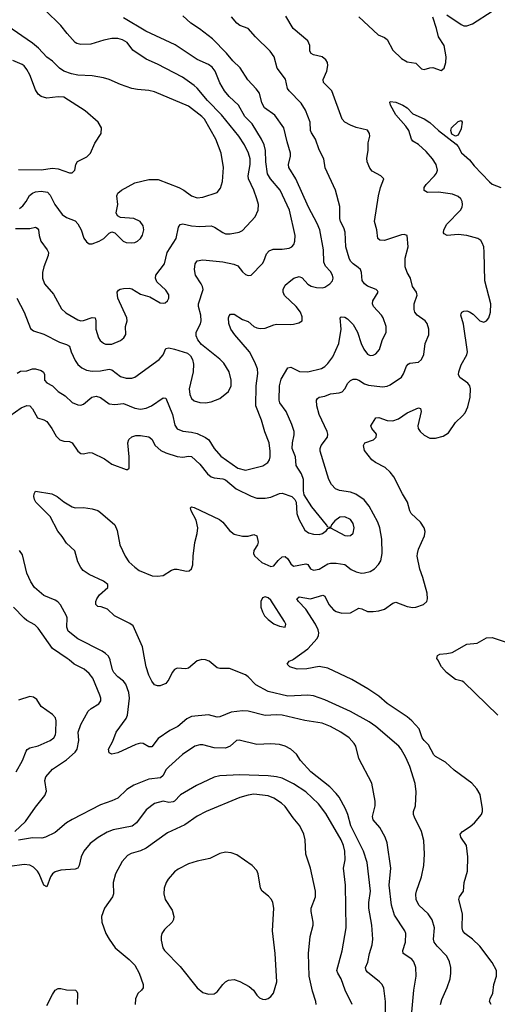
# Model space of a CAD drawing. Header units: inches. Extents: x 884691 to 1028259, y 526745 to 653629.
# Tile 190 of 241: x 980800 to 984165, y 617571 to 624512. Entities that reach past the tile are written whole.
import ezdxf

# ---------------------------------------------------------------- set-up
doc = ezdxf.new("R2010")
doc.units = ezdxf.units.IN
doc.header["$MEASUREMENT"] = 0
doc.layers.add('A9681', color=7, linetype='Continuous')
doc.layers.add('A9682', color=7, linetype='Continuous')

msp = doc.modelspace()

# ---------------------------------------------------------------- linework, layer by layer
at = {"layer": 'A9681', "color": 6}
for points, elevation in [([(980764.6, 618790), (980840.7, 618859.3), (980910, 618959.9), (980977.7, 619042.3), (980987.4, 619072.6), (980977.3, 619150), (980984.8, 619175.2), (981031.7, 619230), (981130, 619295), (981190.8, 619349.1), (981204.2, 619370), (981215.3, 619430), (981212.5, 619490), (981230, 619544.6), (981282.7, 619637.3), (981303.7, 619656.3), (981357.8, 619690), (981370.9, 619710), (981370.2, 619730), (981363.4, 619750), (981313.9, 619870), (981290, 619903), (981254.8, 619934.8), (981183.9, 619970), (981147.3, 620000)], 2600), ([(983559.7, 617490), (983576, 617670), (983593.3, 617770), (983592, 617830), (983577.7, 617870), (983562.8, 617890), (983501, 617930), (983500.5, 617950), (983519.4, 618010), (983521.1, 618070), (983514.5, 618090), (983440.6, 618200.6), (983419.8, 618270), (983403, 618410), (983414.1, 618530), (983390.2, 618710.2), (983376, 618750), (983338.4, 618818.4), (983290, 618872.1), (983285.1, 618894.9), (983303.6, 618970), (983304, 619004), (983281.7, 619130), (983190, 619304.9), (983167.5, 619390), (983157.2, 619410), (983120.4, 619450), (983061.9, 619490), (982990, 619529.6), (982930, 619552.2), (982810, 619571.4), (982650, 619608.7), (982610, 619611.3), (982530, 619607.3), (982410, 619636.6), (982370, 619639), (982290, 619630), (982210, 619597.2), (982190, 619595.2), (982130, 619612), (982010, 619601.2), (981976.7, 619583.3), (981914.9, 619530), (981858.7, 619501.3), (981775.5, 619444.5), (981730, 619386.1), (981710, 619385.8), (981670.1, 619410.1), (981650, 619412), (981618.1, 619401.9), (981490, 619344.1), (981450, 619335.7), (981430, 619343.6), (981425.5, 619370), (981454.8, 619425.2), (981479.8, 619490), (981550, 619587), (981559.9, 619610), (981573.6, 619730), (981568.8, 619770), (981548.2, 619828.2), (981530.9, 619850), (981490, 619880.7), (981464, 619910), (981453.3, 619930), (981437.8, 619997.8), (981436.7, 620000)], 2500), ([(982075.3, 620000), (982050, 619991.6), (981990, 619940.4), (981970, 619935.2), (981910, 619941.5), (981890, 619931.5), (981873.5, 619910), (981850, 619861.7), (981830, 619832.6), (981790, 619816.2), (981770, 619816.2), (981750, 619823.4), (981730, 619849.5), (981710, 619890.4), (981690.8, 619950), (981681.5, 620000)], 2400), ([(983764.3, 617570), (983773.7, 617606.3), (983812.3, 617690), (983832.8, 617750), (983838.8, 617790), (983837.3, 617830), (983828.3, 617870), (983809.2, 617910), (983740.6, 617980.6), (983721.4, 618010), (983716.3, 618030), (983722.6, 618110), (983707.1, 618167.1), (983679, 618210), (983613, 618270), (983594.1, 618310), (983592.1, 618347.9), (983596.2, 618370), (983630, 618470.2), (983646.8, 618550), (983651.9, 618630), (983646.5, 618726.5), (983631.4, 618790), (983581.5, 618890), (983575.7, 618910), (983575.5, 618930), (983589.2, 618970.8), (983592.7, 619070), (983587.5, 619127.5), (983548.6, 619248.6), (983520.3, 619310), (983487.6, 619370), (983470.6, 619390), (983309.7, 619529.7), (983262.4, 619562.4), (983130, 619635.5), (982950, 619717.1), (982870, 619744.8), (982829.6, 619749.6), (982690, 619744.5), (982550, 619775.3), (982463.5, 619823.5), (982410, 619880.6), (982390, 619894.3), (982277.8, 619937.8), (982210, 619937.6), (982190, 619942), (982135.2, 619990), (982110, 619999.9)], 2400), ([(984121.2, 617570), (984110.5, 617590), (984114.5, 617610), (984133.7, 617650), (984140.8, 617710), (984160.5, 617770), (984160.1, 617810), (984130, 617867.1), (984041.2, 617981.2), (983989.5, 618029.5), (983936.8, 618070), (983922.8, 618090), (983917.8, 618110), (983919.5, 618210), (983893, 618310), (983899.4, 618330), (983926.3, 618370), (983931.5, 618430), (983955.3, 618510), (983957.9, 618610), (983947.8, 618690), (983908, 618750), (983903.2, 618770), (983919.1, 618790), (983975.1, 618824.9), (984005.4, 618850), (984053.9, 618910), (984060.9, 618930), (984061.4, 618950), (984043.9, 619050), (984021.9, 619090), (983984.9, 619130), (983861.7, 619221.7), (983799.2, 619279.2), (983730, 619318.2), (983718.6, 619330), (983679.7, 619399.7), (983648.8, 619430), (983635.8, 619450), (983613.6, 619513.6), (983562.6, 619570), (983530, 619597.8), (983390, 619692.6), (983330, 619742.5), (983254, 619794), (983140.6, 619860.6), (982970, 619941.9), (982910, 619951.8), (982824, 619936), (982753.9, 619933.9), (982703.2, 619950), (982683.4, 619970), (982699.3, 619990), (982722, 620000)], 2300), ([(984169.7, 619610), (983930, 619842), (983917.2, 619850), (983870, 619860.8), (983807.7, 619910), (983772.1, 619950), (983745, 620000)], 2200), ([(980774.5, 619210), (980819.9, 619290), (980844.1, 619355.9), (980852.4, 619367.6), (980870, 619379.3), (980930, 619393.8), (981015, 619430), (981040.1, 619450), (981051.1, 619470), (981053.7, 619490), (981057.4, 619570), (981050.7, 619590.7), (981030, 619613.3), (980950, 619669.7), (980919.6, 619719.5), (980896.8, 619736.8), (980870, 619741.4), (980790, 619715)], 2700), ([(983376.6, 617510), (983376.7, 617590), (983365.2, 617685.2), (983353.3, 617710), (983335.9, 617730), (983250, 617798.8), (983241.4, 617810), (983237.3, 617830), (983251.8, 617868.2), (983264.1, 617930), (983283.1, 617990), (983288.3, 618030), (983281.3, 618130), (983260.7, 618250), (983260.4, 618290), (983270.9, 618370), (983247.3, 618570), (983221.2, 618650), (983134, 618830), (983112, 618910), (983096.2, 618950), (983050.9, 619030.9), (983030, 619058.3), (982984.5, 619104.5), (982852, 619210), (982779, 619290), (982750, 619334.6), (982710, 619370.7), (982670, 619392.1), (982630, 619403), (982570, 619408.1), (982470, 619402), (982346.9, 619433.1), (982327.8, 619430), (982283.6, 619390), (982250, 619375.8), (982170, 619380.3), (982090, 619401.1), (982070, 619401.1), (982034, 619390), (981947.7, 619332.3), (981850, 619244.2), (981830, 619224.5), (981810, 619183.9), (981792.8, 619167.2), (981710, 619157.8), (981603.9, 619116.1), (981554, 619086), (981490, 619024.9), (981450, 619005), (981370, 618978.3), (981170, 618875.2), (981128.2, 618850), (981050, 618782.2), (980982.1, 618750), (980956.5, 618743.5), (980890, 618745.6), (980790, 618728.5)], 2600), ([(983142.9, 617570), (983092.4, 617670), (983065.6, 617750), (983041.5, 617790), (983035.1, 617810), (983072.3, 617947.7), (983099.6, 618110), (983096.6, 618410), (983081.3, 618530), (983092.8, 618590), (983089.8, 618650), (983080.3, 618690), (983064.4, 618730), (982956.1, 618916.1), (982905.1, 618985.1), (982817, 619070), (982730, 619124.5), (982650, 619164.3), (982610, 619175.9), (982550, 619181.9), (982351.2, 619188.8), (982210, 619180.9), (982170, 619171.4), (982046.1, 619113.9), (981933.2, 619046.8), (981890, 619002.5), (981881.3, 618998.7), (981850, 618994.5), (981810, 619002.3), (981750, 618987.6), (981690, 618941.7), (981621.7, 618850), (981593.2, 618826.8), (981457.8, 618802.2), (981415.8, 618784.2), (981352.3, 618747.7), (981295.7, 618704.3), (981251.3, 618650), (981232.8, 618610), (981219.3, 618550), (981208.3, 618531.7), (981190, 618523.4), (981090, 618516.1), (981050, 618504.7), (981030, 618489.9), (981016.8, 618470), (980990, 618398.7), (980970, 618411.8), (980937.8, 618490), (980924.5, 618510), (980897.3, 618537.3), (980870, 618551.7), (980830, 618556.3), (980730, 618543.5)], 2700), ([(982887.9, 617570), (982886.6, 617590), (982863.9, 617663.9), (982839.5, 617770), (982834.2, 617930), (982847.5, 618050), (982867.4, 618130), (982868.2, 618150), (982853.8, 618226.2), (982853.9, 618250), (982884, 618330), (982885.2, 618370), (982849.2, 618530), (982816.7, 618630), (982810.3, 618730), (982801.5, 618770), (982774.1, 618830), (982726.4, 618886.4), (982670, 618964.6), (982645.2, 618990), (982590, 619024.9), (982550, 619040.7), (982450, 619052.2), (982410, 619046.2), (982350, 619028.2), (982114.1, 618930), (982050, 618896.9), (981963.6, 618836.4), (981840.5, 618779.5), (981690, 618672.3), (981650, 618654.3), (981585.2, 618634.8), (981559.9, 618620.1), (981522.1, 618577.9), (981474.4, 618490), (981458, 618430), (981459.9, 618350), (981454.5, 618330), (981396.7, 618250), (981374.9, 618190), (981379.4, 618150), (981391.3, 618110), (981406.9, 618070), (981429.6, 618029.6), (981471.8, 617970), (981570, 617888.1), (981610, 617846.2), (981642.6, 617790), (981669.5, 617710.5), (981670, 617687.3), (981659, 617670), (981633.1, 617646.9), (981615.3, 617610), (981612.9, 617570)], 2800), ([(980990, 617562.7), (981030, 617641.5), (981050, 617671.4), (981070, 617683.1), (981090, 617682.8), (981130, 617672.6), (981192, 617672), (981202.2, 617662.2), (981206.2, 617650), (981205, 617570)], 2700)]:
    msp.add_lwpolyline(points, dxfattribs=dict(at, elevation=elevation))
at = {"layer": 'A9681', "color": 6, "elevation": 2900}
msp.add_lwpolyline([(982250, 618644.1), (982210, 618635.2), (982140.1, 618599.9), (982050, 618581.3), (981990, 618562.3), (981915.3, 618524.7), (981890, 618506), (981846.7, 618453.3), (981831.5, 618430), (981817.2, 618390), (981814.7, 618350), (981824.2, 618310), (981875.1, 618235.1), (981885.7, 618190), (981884.5, 618170), (981874.8, 618150), (981820.7, 618099.3), (981801.2, 618070), (981795.8, 618050), (981796, 618024), (981808.8, 617970), (981819.9, 617950), (981930, 617838), (982050, 617688.2), (982090, 617655.5), (982130, 617643.3), (982170, 617645.7), (982190, 617659), (982230, 617711.3), (982249.9, 617730.1), (982270, 617741), (982310, 617746.1), (982350, 617732.9), (982416.2, 617696.2), (982447.6, 617670), (982470, 617636.6), (982490, 617616.8), (982510, 617607), (982530, 617605.3), (982550, 617612.1), (982570, 617626.1), (982588.1, 617650), (982610.5, 617730), (982600.2, 617930), (982580.5, 618090), (982590.9, 618250), (982582.6, 618290), (982573.1, 618310), (982553.7, 618333.7), (982509.1, 618370), (982497, 618390), (982479.1, 618490), (982470, 618515.3), (982438.6, 618550), (982330, 618624.5), (982290, 618639.1)], close=True, dxfattribs=at)
at = {"layer": 'A9682', "color": 6}
for points, elevation in [([(980770, 623040.9), (980870, 623039.3), (980910, 623050.3), (980923, 623043), (980931.8, 623030), (980936.1, 622990), (980948.4, 622950), (980993.8, 622890), (981001.5, 622870), (981000.9, 622850), (980969, 622770), (980959.6, 622730), (980959.9, 622690), (980974.8, 622650), (981037.5, 622577.5), (981093.7, 622473.7), (981125.3, 622445.3), (981210, 622396.3), (981230, 622389.6), (981250, 622390.5), (981310, 622413.1), (981330.6, 622410.6), (981337.2, 622390), (981337.2, 622330), (981354.6, 622270), (981366.3, 622250), (981390, 622230.8), (981405.3, 622225.3), (981450, 622224.5), (981510, 622250.5), (981534.4, 622270), (981546.7, 622293.3), (981545.8, 622350), (981555.9, 622390), (981555, 622410), (981491.3, 622550), (981486.4, 622590), (981495.2, 622604.8), (981507.6, 622612.4), (981530, 622616.5), (981570, 622618.2), (981590, 622614.4), (981650, 622577.5), (981717.7, 622557.7), (981790, 622515.6), (981810, 622512.5), (981823.7, 622516.3), (981840.8, 622530), (981850.2, 622550), (981850, 622571.3), (981830, 622605.2), (981764.8, 622664.8), (981756.5, 622690), (981759.8, 622710), (981819.1, 622790), (981839.7, 622870), (981902.3, 622970), (981919.6, 623050), (981930, 623067.1), (981950, 623072), (982010, 623059.3), (982070, 623054.7), (982150, 623057.8), (982172.2, 623050), (982230, 623010.6), (982250, 623003), (982282, 623002), (982345.8, 623014.2), (982370, 623026.4), (982458.4, 623121.6), (982479.5, 623170), (982481.3, 623210), (982471.8, 623250), (982449.4, 623310), (982412.1, 623390), (982409.4, 623410), (982422.7, 623490), (982422.5, 623530), (982411.8, 623570), (982384.8, 623630), (982342.8, 623690), (982220.9, 623840.9), (982122.2, 623942.2), (982049, 624029), (982028.6, 624048.6), (981946.6, 624106.6), (981770, 624197.9), (981690, 624233.8), (981597.7, 624297.7), (981555.8, 624350), (981523.3, 624370), (981490, 624378.2), (981450, 624378.2), (981391.9, 624368.1), (981300.5, 624339.5), (981230, 624336), (981203.3, 624343.3), (981190, 624351.5), (981133.4, 624413.4), (981090.1, 624470.1), (980980, 624580)], 2800), ([(983810, 624545.6), (983910, 624477.3), (983930, 624469.6), (983950.8, 624469.3), (983990, 624481.7), (984130, 624571.4)], 2400), ([(980690, 621691.1), (980810, 621774.9), (980850, 621793.4), (980870, 621790.5), (980890, 621769.5), (980925, 621705.1), (980970, 621691.1), (980990, 621678.4), (981026.4, 621630), (981055.5, 621575.5), (981082.1, 621550), (981110, 621539.9), (981150, 621538.4), (981170, 621530.1), (981208.2, 621470), (981230, 621454.1), (981250, 621451), (981290, 621460.2), (981310, 621459), (981397.1, 621417.1), (981450, 621378.8), (981550, 621340.8), (981558.9, 621341.1), (981569.9, 621350.2), (981570.4, 621429.6), (981561.9, 621530), (981567.5, 621552.5), (981588.9, 621571.1), (981619.1, 621580.9), (981650, 621581.3), (981710, 621571.9), (981730, 621554), (981753.9, 621510), (981794.2, 621474.2), (981830, 621457.8), (981910, 621432), (981950, 621428.7), (981990, 621435.2), (982010, 621432.6), (982070, 621379.1), (982124, 621310), (982149.2, 621290), (982170, 621281.8), (982230, 621274.3), (982250, 621267.7), (982325.6, 621205.6), (982430, 621153), (982470, 621138.5), (982530, 621138.3), (982570, 621145.5), (982630, 621172.5), (982650, 621173.7), (982716.6, 621150), (982738.7, 621130), (982746.7, 621110), (982753.4, 621030), (982765.8, 620990), (982810, 620914.3), (982834.1, 620894.1), (982870, 620884.6), (982910, 620883), (982932.9, 620890), (982961.7, 620910), (982970, 620925.5), (982990, 620928.8), (983090, 620876.9), (983110, 620872.4), (983130, 620876), (983150, 620893.1), (983157.6, 620930), (983150, 620959.9), (983130, 620987.7), (983090, 621008.3), (983054.6, 621005.4), (983020.1, 620979.9), (982995.9, 620950), (982990, 620932.3), (982970, 620934), (982962, 620950), (982858.5, 621078.5), (982803.3, 621163.3), (982798.6, 621190), (982798.4, 621270), (982784.8, 621310), (982748.2, 621370), (982742.8, 621430), (982720.8, 621490), (982721.2, 621530), (982734.9, 621585.1), (982732.8, 621610), (982718.1, 621658.1), (982678.2, 621750), (982632.6, 621810), (982627.4, 621830), (982629.4, 621930.6), (982642.9, 621977.1), (982690, 622056.8), (982710, 622061.8), (982771.7, 622031.7), (982830, 622028.5), (982926.7, 622053.3), (982950, 622067), (982970, 622087.9), (983005.3, 622134.7), (983048.3, 622230), (983066, 622330), (983057.5, 622410), (983063.8, 622416.2), (983090, 622414.5), (983110, 622403.3), (983150, 622362.7), (983180.9, 622310), (983205.9, 622230), (983224.6, 622190), (983250, 622154.8), (983270, 622144.6), (983290, 622146.7), (983310, 622157.5), (983334, 622186), (983353.3, 622250), (983381.2, 622310), (983383.1, 622350), (983362, 622410), (983349.1, 622430), (983292.7, 622490), (983286.2, 622510), (983288.8, 622531.2), (983326.1, 622590), (983320.5, 622600.5), (983312.7, 622610), (983250, 622634.4), (983229.6, 622650), (983214.1, 622674.1), (983208.6, 622730), (983200.3, 622750), (983185.8, 622765.8), (983148.7, 622790), (983130.8, 622810), (983121.8, 622830), (983098.6, 622910), (983094, 623014), (983084.1, 623044.1), (983059.9, 623090), (983055.2, 623110), (983054.9, 623194.9), (983025.7, 623310), (982952.8, 623467.2), (982943.4, 623530), (982910, 623594.2), (982883.2, 623670), (982854.8, 623714.8), (982849.8, 623730), (982845.6, 623790), (982813.4, 623873.4), (982783.7, 623923.7), (982697.4, 624010), (982686.2, 624026.2), (982672.1, 624092.1), (982613.9, 624170), (982593.2, 624250), (982563.6, 624290), (982462.4, 624390), (982410.2, 624450.2), (982350, 624471.6), (982330, 624487.6), (982291.9, 624531.9)], 2500), ([(980779.1, 622550), (980831.2, 622450), (980874.9, 622334.9), (980897.6, 622317.6), (980970, 622295.1), (981079.5, 622239.5), (981130, 622222.9), (981150, 622210.1), (981162.4, 622170), (981191.2, 622110), (981210, 622081.6), (981237.1, 622057.1), (981270, 622041.2), (981310, 622035.3), (981370, 622036.9), (981430, 622047.3), (981450, 622044.6), (981510, 621997.7), (981550, 621985.5), (981590, 621984.1), (981610, 621992.7), (981782.7, 622117.3), (981809.9, 622150), (981830, 622193.3), (981850, 622198.3), (981890, 622190.3), (981981.4, 622161.4), (982003.3, 622143.3), (982017.2, 622117.2), (982023.8, 622083.8), (982021.8, 622030), (981994.1, 621910), (981998.6, 621870), (982010, 621842.3), (982030, 621826.3), (982070, 621812.7), (982110, 621811.3), (982150, 621818.5), (982210, 621841.1), (982269.9, 621890), (982289.5, 621930), (982290.9, 621970), (982275.9, 622030), (982237.3, 622090), (982210, 622119.2), (982081.4, 622221.4), (982055.6, 622255.6), (982043.2, 622283.2), (982043.1, 622310), (982072.5, 622367.5), (982079.2, 622390), (982076.7, 622430), (982060.3, 622490), (982059.4, 622510), (982091.4, 622610), (982088.8, 622630), (982079, 622650), (982037.6, 622710), (982032.1, 622750), (982036.6, 622790), (982050, 622812.8), (982090, 622819.5), (982230, 622804), (982308.5, 622788.5), (982336, 622776), (982370, 622733.4), (982390, 622716.8), (982410, 622709.2), (982430, 622710.6), (982510, 622793.5), (982521, 622810), (982539.8, 622860.2), (982557.1, 622882.8), (982586.3, 622893.7), (982650, 622895.1), (982697.8, 622902.2), (982716.9, 622910), (982732.4, 622927.6), (982739, 622950), (982740.3, 622990), (982700.7, 623170), (982636, 623310), (982565.9, 623390), (982545, 623425), (982533.1, 623510), (982530.9, 623590), (982521.3, 623630), (982503.5, 623670), (982438, 623778), (982386.3, 623830), (982340.3, 623910), (982275.9, 623970), (982243.5, 624010), (982210, 624067.8), (982177.5, 624150), (982156.4, 624176.4), (982130, 624195.5), (982050, 624231.5), (981895.3, 624335.3), (981689.5, 624430), (981530, 624524.5)], 2700), ([(980780.9, 622019.1), (980804.7, 622035.3), (980850, 622037.2), (980890, 622050.3), (980910, 622050.3), (980950, 622038.9), (980968.2, 622028.2), (980975.3, 622010), (980973.3, 621970), (980990, 621951.9), (981031.2, 621931.2), (981071.7, 621890), (981120.8, 621860.8), (981170, 621813.5), (981210, 621795.9), (981230, 621795.5), (981250, 621802.5), (981308.5, 621851.5), (981337.5, 621857.5), (981368.6, 621848.6), (981430, 621803.7), (981470, 621798.9), (981530, 621806), (981610, 621773.8), (981650, 621765.6), (981690, 621773.9), (981728, 621790), (981810, 621846.1), (981830, 621843.8), (981875.4, 621730), (981893.6, 621653.6), (981910, 621627.8), (981950, 621610.2), (982010, 621604.9), (982050, 621595.5), (982110, 621567.6), (982131.8, 621550), (982169.4, 621489.4), (982216, 621436), (982337.7, 621350), (982390, 621336.6), (982513.4, 621366.6), (982547.6, 621390), (982560.1, 621410), (982565.4, 621430), (982565.1, 621470), (982556.4, 621530), (982526.1, 621606.1), (982504.3, 621690), (982462.6, 621790), (982466.6, 621930), (982477.6, 622017.6), (982475.4, 622050), (982457.3, 622097.3), (982419.1, 622170), (982316.4, 622290), (982288.1, 622330), (982273, 622370), (982271.3, 622410), (982275.2, 622424.8), (982284.4, 622435.6), (982310, 622437.2), (982370, 622399.6), (982410, 622384.8), (982450, 622349.8), (982470, 622339.8), (982494.8, 622334.8), (982530, 622337.2), (982590, 622361.8), (982610, 622364.5), (982710, 622362.1), (982730, 622365.5), (982766.1, 622373.9), (982790, 622388.4), (982790, 622418), (982778.4, 622450), (982746.7, 622490), (982666.7, 622566.7), (982655.8, 622590), (982655.3, 622610), (982670, 622639.7), (982710, 622673.9), (982731.7, 622690), (982770, 622702.7), (982790, 622693.1), (982830, 622648.1), (982854, 622634), (982890, 622624.3), (982930, 622622), (982950, 622627.5), (982985.2, 622650), (983002.7, 622670), (983007.8, 622690), (983004.7, 622710), (982990, 622736.7), (982954.4, 622774.4), (982941.8, 622801.8), (982940.8, 622890), (982914.4, 623030), (982895.8, 623075.8), (982834, 623190), (982744.4, 623390), (982697, 623470), (982693.5, 623490), (982708.9, 623550), (982708.9, 623570), (982684.6, 623650), (982661.2, 623750), (982598.1, 623838.1), (982525.8, 623890), (982506.5, 623926.5), (982490, 623992.8), (982465.5, 624025.5), (982406.7, 624086.7), (982352.6, 624172.6), (982301.6, 624221.6), (982255.9, 624275.9), (982157.6, 624377.6), (982067, 624447), (982006.2, 624486.2), (981950, 624538.9)], 2600), ([(981681.5, 620000), (981664.8, 620090), (981598, 620238), (981575.7, 620255.7), (981468.1, 620310), (981417.5, 620357.5), (981373.6, 620373.6), (981350, 620376.1), (981335.6, 620390), (981335.1, 620410), (981342.1, 620430), (981362.8, 620457.2), (981421.8, 620510), (981420.8, 620530), (981390, 620554.5), (981290, 620600.9), (981247.1, 620630), (981230.8, 620650), (981209.9, 620690), (981187.4, 620767.4), (981130, 620822), (981099.9, 620870), (981067.4, 620907.4), (981013.7, 621010), (980914.2, 621110), (980903.7, 621130), (980900.3, 621150), (980900.4, 621170), (980911.7, 621188.3), (981024.9, 621170), (981063.1, 621150), (981110, 621112.9), (981170, 621078.1), (981190, 621072), (981250, 621074.1), (981310, 621064.9), (981350, 621051.7), (981370, 621038.3), (981470.7, 620950), (981486.7, 620910), (981504.4, 620810), (981542.5, 620730), (981568.5, 620690), (981610, 620652), (981642, 620630), (981732.2, 620592.2), (981770, 620588.1), (981810, 620594.1), (981870, 620631.2), (981890, 620638.8), (981910, 620638.7), (981975.8, 620624.2), (981993.3, 620626.7), (982010, 620640.5), (982019.7, 620670), (982021.5, 620730), (982033.4, 620826.6), (982050.3, 620889.7), (982055.5, 620930), (982043.1, 620983.1), (982008.2, 621050), (982004.2, 621070), (982010, 621077), (982030, 621072.9), (982208.6, 620988.6), (982230.6, 620970.6), (982278.9, 620910), (982310, 620885.6), (982370, 620870.4), (982410, 620872.3), (982450, 620883.4), (982470, 620873), (982479.7, 620830), (982475.4, 620810), (982449.1, 620770), (982446.4, 620750), (982453.1, 620733.1), (982506.7, 620686.6), (982570, 620656.4), (982590, 620661.8), (982620.9, 620699.1), (982650, 620724.4), (982670, 620727.2), (982690, 620712.3), (982710, 620675.4), (982730, 620660.6), (982815.3, 620675.3), (982830.4, 620670.4), (982850, 620641.9), (982870, 620630.6), (982910, 620638.4), (982970, 620675.9), (982990, 620681), (983030, 620681.6), (983090, 620671.7), (983135.5, 620635.5), (983170, 620618.9), (983209.1, 620610.9), (983230, 620611.6), (983270, 620622.1), (983300, 620640), (983328.7, 620671.2), (983343.3, 620696.7), (983355, 620750), (983350.5, 620850.5), (983338.5, 620930), (983323.8, 620970), (983262.4, 621082.4), (983226.4, 621126.4), (983167.8, 621167.8), (983130, 621181.2), (983053.1, 621193.1), (983026, 621206), (982996.1, 621236.1), (982977.4, 621270), (982916.2, 621470), (982916.4, 621490), (982923.8, 621510), (982968.8, 621570), (982971.6, 621590), (982967, 621610), (982909.7, 621730), (982894.5, 621790), (982891.2, 621830), (982897.7, 621842.3), (982909.2, 621850.8), (982950, 621858), (982990, 621874.3), (983050, 621880.7), (983072.3, 621887.7), (983090, 621909), (983112.5, 621950), (983131.3, 621968.7), (983150, 621978.5), (983170, 621977.6), (983190, 621970.2), (983230, 621944.8), (983256.7, 621936.7), (983356.6, 621923.4), (983390, 621927.9), (983410, 621939.1), (983490, 621992.7), (983505, 622015), (983524.4, 622070), (983536.1, 622083.9), (983550, 622090.5), (983610, 622098.8), (983630, 622116), (983647.9, 622152.1), (983657.8, 622230), (983681.8, 622290), (983682.9, 622330), (983671.1, 622370), (983657.8, 622390), (983600.6, 622430), (983585.2, 622450), (983578.7, 622470), (983579.6, 622510), (983600.8, 622570), (983599.2, 622579.2), (983596.9, 622590), (983568.8, 622630), (983553.1, 622690), (983529.9, 622730), (983517, 622770), (983516.9, 622830), (983537, 622910), (983529.8, 622989.8), (983510, 622997.4), (983490, 622994.8), (983370, 622954.3), (983337.3, 622957.3), (983322.8, 622970), (983315.2, 623030), (983299.2, 623090), (983326.9, 623270), (983342.9, 623330), (983366.1, 623390), (983343.6, 623410), (983283.5, 623443.5), (983266.2, 623466.2), (983248.4, 623510), (983245.1, 623534.9), (983254.4, 623590), (983255.5, 623644.5), (983267.1, 623690), (983265.6, 623710), (983250, 623731.9), (983170, 623752.1), (983130, 623768), (983090.4, 623790.4), (983071.3, 623810), (982998.7, 624010), (982940.7, 624070), (982938.4, 624090), (982962.9, 624150), (982970.7, 624190), (982968, 624210), (982957.9, 624230), (982930.1, 624250.1), (982870, 624264.2), (982853.8, 624273.8), (982844.6, 624290), (982843.4, 624330), (982830, 624361.8), (982725.8, 624450), (982675.9, 624535.9)], 2400), ([(983190, 624531.9), (983325.1, 624405.1), (983370, 624385.6), (983390, 624371), (983430, 624297.2), (983490, 624238.3), (983530, 624215.5), (983590, 624204.6), (983630, 624166.3), (983650, 624161.1), (983690, 624173.2), (983710, 624174.3), (983770, 624154.4), (983790.7, 624169.3), (983803, 624210), (983803.9, 624250), (983790.3, 624330), (983750.1, 624390), (983737.6, 624450), (983710.9, 624529.1)], 2400), ([(980798, 623182), (980821.1, 623198.9), (980845.9, 623230), (980868.6, 623271.4), (980890, 623289.8), (980910, 623297.5), (980950, 623302.6), (980994.9, 623294.9), (981015, 623275), (981046.7, 623210), (981099.7, 623139.7), (981130, 623117.3), (981190, 623093.7), (981210, 623072.4), (981233.2, 623030), (981251.7, 622971.7), (981270, 622945), (981290, 622932.9), (981310, 622931.4), (981360.7, 622950), (981391.4, 622970), (981430, 623007.2), (981450, 623017.3), (981470, 623009), (981529, 622950), (981550, 622941.4), (981590, 622937.8), (981610, 622942), (981630, 622950.2), (981651.6, 622970), (981665.9, 622994.1), (981674.3, 623030), (981670, 623058), (981648.8, 623090), (981603.7, 623110), (981510, 623117.2), (981488.9, 623128.9), (981479.2, 623150), (981490.9, 623210), (981484.2, 623270), (981492.2, 623290), (981516.3, 623310), (981610, 623361.9), (981710, 623386.4), (981775.6, 623384.4), (981921.1, 623330), (981955.8, 623310), (982010, 623269.1), (982050, 623256.5), (982090, 623261.1), (982190, 623294.5), (982215, 623325), (982228.9, 623371.1), (982235.4, 623470), (982218.7, 623570), (982182.7, 623670), (982101.9, 623810), (982083.6, 623830), (981990, 623901.2), (981750, 624004.3), (981710, 624013), (981630, 624018.9), (981590, 624026.8), (981510, 624054.3), (981430, 624090.5), (981390, 624101), (981310, 624116.3), (981210, 624120.4), (981165.4, 624130), (981110, 624149.7), (981078.9, 624170), (981030, 624219.4), (980990, 624248.7), (980931.9, 624311.9), (980890, 624347.4), (980710, 624469.9)], 2900), ([(980790, 623454.7), (980950, 623453), (981030, 623464.4), (981070, 623459.9), (981150, 623432.7), (981170, 623431.2), (981187.1, 623450), (981196.1, 623490), (981207.1, 623512.9), (981273.8, 623546.2), (981297.5, 623570), (981330, 623641.6), (981374.5, 623710), (981375.5, 623750), (981353.4, 623790), (981260.7, 623870), (981110, 623965.4), (981070, 623967.7), (980990, 623957.8), (980950, 623970.2), (980930, 623987.6), (980910, 624017), (980870, 624122.9), (980850, 624160.9), (980830, 624185.8), (980815.9, 624196), (980750, 624224.4)], 3000), ([(982722, 620000), (982730, 620003.5), (982830, 620076.4), (982894.9, 620150), (982905.5, 620170), (982907.2, 620190), (982902.4, 620210), (982884.5, 620250), (982816.3, 620356.3), (982764.4, 620410), (982753.5, 620430), (982770, 620444.5), (982850, 620428.9), (982935.7, 620455.7), (982950, 620447.4), (982977.6, 620390), (983010, 620353), (983030, 620339.1), (983070, 620327.9), (983130, 620331.7), (983190, 620363.6), (983210, 620359.5), (983250, 620341.1), (983290, 620339.5), (983330, 620344.5), (983370, 620357.8), (983430, 620398.1), (983450, 620405), (983530, 620374.3), (983570, 620368.2), (983590, 620369.8), (983644.5, 620390), (983667.6, 620410), (983674.5, 620430), (983670.7, 620470), (983640.7, 620580.7), (983619.6, 620639.6), (983601.5, 620730), (983601.9, 620750), (983610, 620778.6), (983652.7, 620872.7), (983655.8, 620904.2), (983648.8, 620930), (983623.2, 620970), (983558.4, 621030), (983548.1, 621050), (983533.4, 621110), (983497.1, 621170), (983436.9, 621290), (983410, 621322.8), (983374.6, 621354.6), (983306.2, 621390), (983280.2, 621410), (983230, 621475.2), (983222.5, 621510), (983232, 621528), (983293.5, 621550), (983311.3, 621570), (983313.5, 621590), (983281.2, 621630), (983274.9, 621650), (983310, 621704.9), (983330, 621708.5), (983390, 621685.6), (983430, 621683.9), (983470, 621699), (983530, 621741.4), (983610, 621776.6), (983623.2, 621770), (983627.7, 621750), (983605.9, 621650), (983608.2, 621630), (983620.8, 621610), (983650, 621583.6), (983690, 621562.5), (983730, 621561.2), (983784.8, 621575.2), (983820.9, 621599.1), (983870, 621672.3), (983920.9, 621719.1), (983938.5, 621741.5), (983957.6, 621782.4), (983974.3, 621850), (983976.4, 621910), (983971.8, 621930), (983956.9, 621950), (983900.2, 621990), (983892.1, 622010), (983893.4, 622030), (983910, 622078.9), (983950.2, 622149.8), (983955, 622170), (983926, 622366), (983908.5, 622430), (983910, 622437.3), (983915.7, 622450), (983930, 622458), (983950, 622458.4), (983970, 622452.3), (983995.1, 622435.2), (984041.5, 622390), (984070, 622379.5), (984090, 622388.9), (984104.8, 622410), (984116.6, 622450), (984120.3, 622510), (984076.5, 622670), (984073.4, 622873.4), (984069.7, 622909.7), (984059.7, 622939.7), (984050, 622954.7), (984029, 622969), (983951.6, 622991.6), (983890, 622998.7), (983811, 622991), (983790, 623001.9), (983785.6, 623010), (983787.4, 623030), (983810.6, 623070), (983906.3, 623170), (983917.1, 623190), (983921, 623210), (983917.9, 623230), (983907.1, 623250), (983890, 623265.5), (983850, 623281.8), (983750, 623295.6), (983673.7, 623293.7), (983648.7, 623308.7), (983650.3, 623330), (983663.3, 623350), (983723.6, 623410), (983737.4, 623430), (983742.9, 623450), (983734.7, 623490), (983709.2, 623530), (983663.1, 623583.1), (983610, 623632.2), (983570, 623655.3), (983560.9, 623670), (983542.1, 623730), (983520.6, 623760.6), (983450, 623840.6), (983413.4, 623910), (983407.2, 623930), (983410, 623934.6), (983449.1, 623930.9), (983499.8, 623910), (983530.1, 623890), (983570, 623849.1), (983650, 623813.8), (983690, 623786.9), (983750, 623730.4), (983875.1, 623635.1), (983890, 623618.1), (983913.8, 623573.8), (983970, 623523.3), (984002.6, 623482.6), (984109.3, 623369.3), (984130, 623353.6), (984189.4, 623329.4)], 2300), ([(981436.7, 620000), (981424.4, 620024.4), (981405.1, 620045.1), (981381.5, 620061.5), (981210, 620147.9), (981141.6, 620201.6), (981132.2, 620230), (981134.8, 620294.8), (981130.2, 620310.2), (981086.1, 620386.1), (981067.6, 620407.6), (981050, 620419.6), (980970, 620453), (980902.7, 620510), (980877.2, 620550), (980850.6, 620610.6), (980818.8, 620738.7), (980798.8, 620770)], 2500), ([(981147.3, 620000), (981135.1, 620010), (981030, 620078.8), (980930, 620222.6), (980905.7, 620245.7), (980850, 620277.4), (980830, 620294.1), (980755.9, 620370)], 2600), ([(983745, 620000), (983739.6, 620010), (983743.7, 620030), (983760.6, 620039.4), (983810, 620043.2), (983847.9, 620052.1), (983949.7, 620110), (984023.3, 620116.7), (984090, 620155.5), (984130, 620156.2), (984270.2, 620110.2), (984391.7, 620030), (984425.2, 620000)], 2200), ([(982110, 619999.9), (982078.8, 620001.2), (982075.3, 620000)], 2400)]:
    msp.add_lwpolyline(points, dxfattribs=dict(at, elevation=elevation))
for points, elevation in [([(983870, 623689.8), (983845.3, 623705.2), (983838.3, 623730), (983842, 623750), (983890, 623793.9), (983910, 623801.9), (983917.9, 623790), (983910, 623742.6), (983890, 623698.5)], 2300), ([(982530, 620443.5), (982510, 620437.4), (982498.8, 620410), (982499.8, 620370), (982510, 620338.5), (982525.5, 620310), (982550, 620283.5), (982590, 620252.6), (982630, 620236.2), (982670, 620229.6), (982674.4, 620250), (982664.8, 620270), (982570, 620419.1), (982550, 620436.5)], 2400)]:
    msp.add_lwpolyline(points, close=True, dxfattribs=dict(at, elevation=elevation))

doc.saveas('drawing.dxf')
